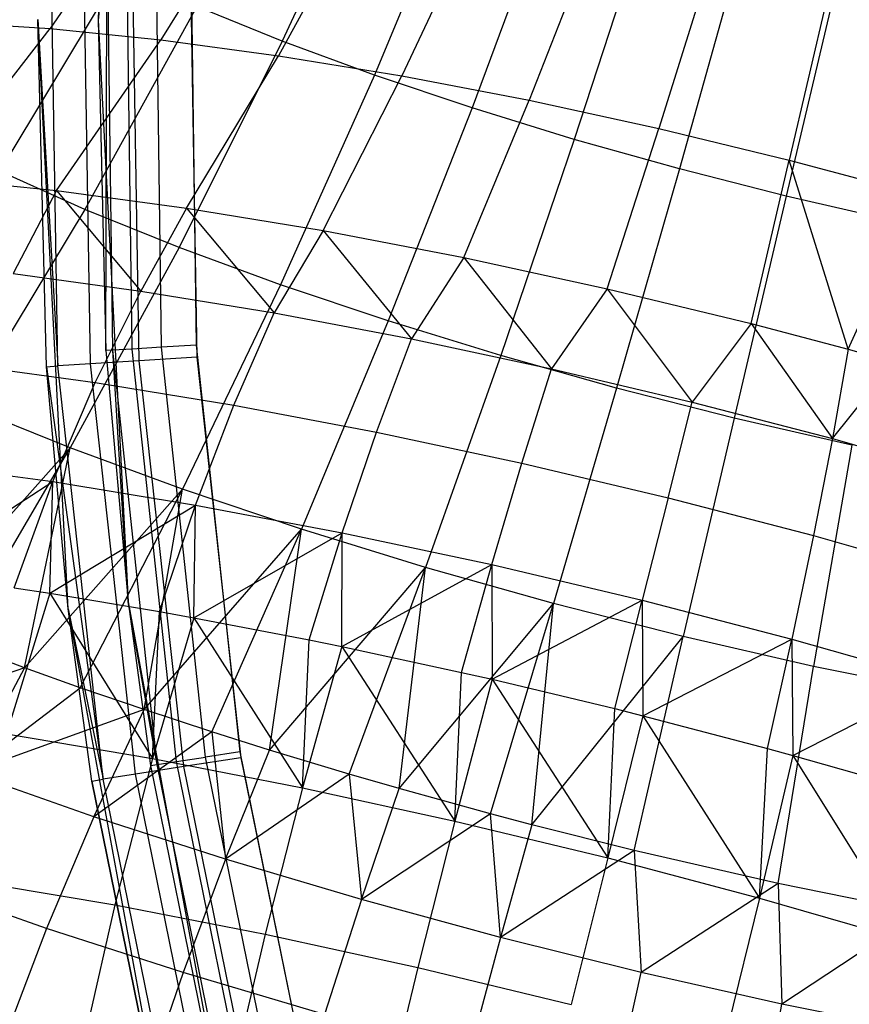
# Model space of a CAD drawing. Extents: x -11.4 to 11.4, y 1.8 to 24.6.
# Tile 58 of 199: x -2.956 to -2.415, y 12.64 to 13.283. Entities that reach past the tile are written whole.
import ezdxf

# ---------------------------------------------------------------- set-up
doc = ezdxf.new("R2010")
doc.units = 0
doc.header["$MEASUREMENT"] = 0
doc.layers.get('0').update_dxf_attribs({"color": 13, "linetype": 'CONTINUOUS'})

# ---------------------------------------------------------------- blocks, each defined once
blk = doc.blocks.new('GRUPUJ_4')
at = {"color": 0}
for p, q in [((8.52962, 11.81937, 62.06299), (8.49941, 11.44051, 62.06299)), ((8.52962, 11.81937, 62.06299), (8.49941, 11.44051, 62.06299)), ((8.68292, 11.56459, 4.90875), (8.6195, 11.42685, 4.92537)), ((8.68292, 11.56459, 4.90875), (8.6195, 11.42685, 4.92537)), ((8.54021, 11.54004, 3.833), (8.46794, 11.43513, 3.74908)), ((8.54021, 11.54004, 3.833), (8.46794, 11.43513, 3.74908)), ((8.73782, 11.54438, 4.93837), (8.67966, 11.4047, 4.95782)), ((8.73782, 11.54438, 4.93837), (8.67966, 11.4047, 4.95782)), ((8.60563, 11.53334, 3.78895), (8.54021, 11.42773, 3.70041)), ((8.60563, 11.53334, 3.78895), (8.54021, 11.42773, 3.70041)), ((8.67523, 11.52395, 3.75244), (8.6171, 11.41736, 3.66008)), ((8.67523, 11.52395, 3.75244), (8.6171, 11.41736, 3.66008)), ((8.79605, 11.5248, 4.96131), (8.74346, 11.38325, 4.98296)), ((8.79605, 11.5248, 4.96131), (8.74346, 11.38325, 4.98296)), ((8.7481, 11.51198, 3.72395), (8.69761, 11.40413, 3.6286)), ((8.7481, 11.51198, 3.72395), (8.69761, 11.40413, 3.6286)), ((8.85684, 11.50611, 4.97727), (8.81008, 11.36277, 5.00045)), ((8.85684, 11.50611, 4.97727), (8.81008, 11.36277, 5.00045)), ((8.50077, 11.49726, 62.81103), (8.49941, 11.44051, 62.06299)), ((8.50077, 11.49726, 62.81103), (8.49941, 11.44051, 62.06299)), ((8.50077, 11.49726, 62.81103), (8.49941, 11.44051, 62.81103)), ((8.50077, 11.49726, 62.81103), (8.49941, 11.44051, 62.81103)), ((8.50526, 11.49711, 62.83362), (8.49941, 11.44051, 62.81103)), ((8.50526, 11.49711, 62.83362), (8.49941, 11.44051, 62.81103)), ((8.50437, 11.22491, 62.81103), (8.50526, 11.49711, 62.83362)), ((8.50437, 11.22491, 62.81103), (8.50526, 11.49711, 62.83362)), ((8.50886, 11.22518, 62.83362), (8.50526, 11.49711, 62.83362)), ((8.50886, 11.22518, 62.83362), (8.50526, 11.49711, 62.83362)), ((8.52164, 11.22595, 62.85278), (8.51806, 11.49668, 62.85278)), ((8.52164, 11.22595, 62.85278), (8.51806, 11.49668, 62.85278)), ((8.54076, 11.2271, 62.86558), (8.5372, 11.49603, 62.86558)), ((8.54076, 11.2271, 62.86558), (8.5372, 11.49603, 62.86558)), ((8.55979, 11.49527, 62.87008), (8.56332, 11.22846, 62.87008)), ((8.55979, 11.49527, 62.87008), (8.56332, 11.22846, 62.87008)), ((8.82329, 11.49759, 3.70386), (8.78069, 11.38824, 3.6064)), ((8.82329, 11.49759, 3.70386), (8.78069, 11.38824, 3.6064)), ((8.91941, 11.48855, 4.98605), (8.87863, 11.34353, 5.01007)), ((8.91941, 11.48855, 4.98605), (8.87863, 11.34353, 5.01007)), ((8.47305, 11.21491, 62.84869), (8.46852, 11.48619, 62.84869)), ((8.47305, 11.21491, 62.84869), (8.46852, 11.48619, 62.84869)), ((8.49435, 11.21625, 62.88062), (8.48985, 11.48556, 62.88062)), ((8.49435, 11.21625, 62.88062), (8.48985, 11.48556, 62.88062)), ((8.52621, 11.21825, 62.90196), (8.52177, 11.48461, 62.90196)), ((8.52621, 11.21825, 62.90196), (8.52177, 11.48461, 62.90196)), ((8.55942, 11.4835, 62.90945), (8.5638, 11.22062, 62.90945)), ((8.55942, 11.4835, 62.90945), (8.5638, 11.22062, 62.90945)), ((8.89983, 11.48097, 3.69241), (8.86525, 11.36987, 3.59376)), ((8.89983, 11.48097, 3.69241), (8.86525, 11.36987, 3.59376)), ((8.51319, 11.47205, 4.84029), (8.43503, 11.34206, 4.85659)), ((8.51319, 11.47205, 4.84029), (8.43503, 11.34206, 4.85659)), ((8.98294, 11.47235, 4.98752), (8.94824, 11.32578, 5.01168)), ((8.98294, 11.47235, 4.98752), (8.94824, 11.32578, 5.01168)), ((8.97672, 11.46234, 3.68977), (8.95019, 11.34929, 3.59084)), ((8.97672, 11.46234, 3.68977), (8.95019, 11.34929, 3.59084)), ((8.56377, 11.44939, 4.88602), (8.49075, 11.3171, 4.90696)), ((8.56377, 11.44939, 4.88602), (8.49075, 11.3171, 4.90696)), ((8.6195, 11.42685, 4.92537), (8.56377, 11.44939, 4.88602)), ((8.6195, 11.42685, 4.92537), (8.56377, 11.44939, 4.88602)), ((8.40122, 11.43945, 3.80545), (8.46794, 11.43513, 3.74908)), ((8.40122, 11.43945, 3.80545), (8.46794, 11.43513, 3.74908)), ((8.46005, 11.44107, 62.81103), (8.47305, 11.21491, 62.84869)), ((8.46005, 11.44107, 62.81103), (8.47305, 11.21491, 62.84869)), ((8.46557, 11.21443, 62.81103), (8.46005, 11.44107, 62.81103)), ((8.46557, 11.21443, 62.81103), (8.46005, 11.44107, 62.06299)), ((8.47981, 11.05637, 62.06299), (8.46005, 11.44107, 62.06299)), ((8.46557, 11.21443, 62.81103), (8.46005, 11.44107, 62.06299)), ((8.46557, 11.21443, 62.81103), (8.46005, 11.44107, 62.81103)), ((8.47981, 11.05637, 62.06299), (8.46005, 11.44107, 62.06299)), ((8.49941, 11.44051, 62.06299), (8.51891, 11.06095, 62.06299)), ((8.49941, 11.44051, 62.81103), (8.49941, 11.44051, 62.06299)), ((8.49941, 11.44051, 62.81103), (8.49941, 11.44051, 62.06299)), ((8.49941, 11.44051, 62.81103), (8.50437, 11.22491, 62.81103)), ((8.49941, 11.44051, 62.06299), (8.50437, 11.22491, 62.81103)), ((8.49941, 11.44051, 62.06299), (8.50437, 11.22491, 62.81103)), ((8.49941, 11.44051, 62.06299), (8.51891, 11.06095, 62.06299)), ((8.49941, 11.44051, 62.81103), (8.50437, 11.22491, 62.81103)), ((8.39215, 11.33748, 3.65969), (8.46794, 11.43513, 3.74908)), ((8.39215, 11.33748, 3.65969), (8.46794, 11.43513, 3.74908)), ((8.46794, 11.43513, 3.74908), (8.54021, 11.42773, 3.70041)), ((8.46794, 11.43513, 3.74908), (8.54021, 11.42773, 3.70041)), ((8.47207, 11.32929, 3.60587), (8.54021, 11.42773, 3.70041)), ((8.47207, 11.32929, 3.60587), (8.54021, 11.42773, 3.70041)), ((8.54021, 11.42773, 3.70041), (8.6171, 11.41736, 3.66008)), ((8.54021, 11.42773, 3.70041), (8.6171, 11.41736, 3.66008)), ((8.6195, 11.42685, 4.92537), (8.55214, 11.29226, 4.95031)), ((8.6195, 11.42685, 4.92537), (8.55214, 11.29226, 4.95031)), ((8.67966, 11.4047, 4.95782), (8.6195, 11.42685, 4.92537)), ((8.67966, 11.4047, 4.95782), (8.6195, 11.42685, 4.92537)), ((8.5571, 11.31782, 3.56127), (8.6171, 11.41736, 3.66008)), ((8.5571, 11.31782, 3.56127), (8.6171, 11.41736, 3.66008)), ((8.6171, 11.41736, 3.66008), (8.69761, 11.40413, 3.6286)), ((8.6171, 11.41736, 3.66008), (8.69761, 11.40413, 3.6286)), ((8.67966, 11.4047, 4.95782), (8.61842, 11.26787, 4.98606)), ((8.67966, 11.4047, 4.95782), (8.61842, 11.26787, 4.98606)), ((8.74346, 11.38325, 4.98296), (8.67966, 11.4047, 4.95782)), ((8.74346, 11.38325, 4.98296), (8.67966, 11.4047, 4.95782)), ((8.64613, 11.30319, 3.52646), (8.69761, 11.40413, 3.6286)), ((8.64613, 11.30319, 3.52646), (8.69761, 11.40413, 3.6286)), ((8.69761, 11.40413, 3.6286), (8.78069, 11.38824, 3.6064)), ((8.69761, 11.40413, 3.6286), (8.78069, 11.38824, 3.6064)), ((8.738, 11.28561, 3.50191), (8.78069, 11.38824, 3.6064)), ((8.738, 11.28561, 3.50191), (8.78069, 11.38824, 3.6064)), ((8.78069, 11.38824, 3.6064), (8.86525, 11.36987, 3.59376)), ((8.78069, 11.38824, 3.6064), (8.86525, 11.36987, 3.59376)), ((8.74346, 11.38325, 4.98296), (8.6887, 11.24424, 5.01375)), ((8.74346, 11.38325, 4.98296), (8.6887, 11.24424, 5.01375)), ((8.81008, 11.36277, 5.00045), (8.74346, 11.38325, 4.98296)), ((8.81008, 11.36277, 5.00045), (8.74346, 11.38325, 4.98296)), ((8.83151, 11.26531, 3.48793), (8.86525, 11.36987, 3.59376)), ((8.83151, 11.26531, 3.48793), (8.86525, 11.36987, 3.59376)), ((8.86525, 11.36987, 3.59376), (8.95019, 11.34929, 3.59084)), ((8.86525, 11.36987, 3.59376), (8.95019, 11.34929, 3.59084)), ((8.81008, 11.36277, 5.00045), (8.76209, 11.22168, 5.03302)), ((8.81008, 11.36277, 5.00045), (8.76209, 11.22168, 5.03302)), ((8.87863, 11.34353, 5.01007), (8.81008, 11.36277, 5.00045)), ((8.87863, 11.34353, 5.01007), (8.81008, 11.36277, 5.00045)), ((8.92544, 11.24254, 3.48471), (8.95019, 11.34929, 3.59084)), ((8.92544, 11.24254, 3.48471), (8.95019, 11.34929, 3.59084)), ((8.98874, 11.22586, 3.48867), (8.95019, 11.34929, 3.59084)), ((8.98874, 11.22586, 3.48867), (8.95019, 11.34929, 3.59084)), ((8.95019, 11.34929, 3.59084), (9.0344, 11.32674, 3.59769)), ((8.95019, 11.34929, 3.59084), (9.0344, 11.32674, 3.59769)), ((8.49075, 11.3171, 4.90696), (8.43503, 11.34206, 4.85659)), ((8.49075, 11.3171, 4.90696), (8.43503, 11.34206, 4.85659)), ((8.87863, 11.34353, 5.01007), (8.83761, 11.20048, 5.04362)), ((8.87863, 11.34353, 5.01007), (8.83761, 11.20048, 5.04362)), ((8.94824, 11.32578, 5.01168), (8.87863, 11.34353, 5.01007)), ((8.94824, 11.32578, 5.01168), (8.87863, 11.34353, 5.01007)), ((8.39215, 11.33748, 3.65969), (8.47207, 11.32929, 3.60587)), ((8.39215, 11.33748, 3.65969), (8.47207, 11.32929, 3.60587)), ((8.47207, 11.32929, 3.60587), (8.4438, 11.27514, 3.55244)), ((8.47207, 11.32929, 3.60587), (8.4438, 11.27514, 3.55244)), ((8.47207, 11.32929, 3.60587), (8.52719, 11.26376, 3.50929)), ((8.47207, 11.32929, 3.60587), (8.52719, 11.26376, 3.50929)), ((8.47207, 11.32929, 3.60587), (8.5571, 11.31782, 3.56127)), ((8.47207, 11.32929, 3.60587), (8.5571, 11.31782, 3.56127)), ((8.94824, 11.32578, 5.01168), (8.91429, 11.18093, 5.0454)), ((8.94824, 11.32578, 5.01168), (8.91429, 11.18093, 5.0454)), ((9.01799, 11.30975, 5.00528), (8.94824, 11.32578, 5.01168)), ((9.01799, 11.30975, 5.00528), (8.94824, 11.32578, 5.01168)), ((8.98874, 11.22586, 3.48867), (9.0344, 11.32674, 3.59769)), ((8.98874, 11.22586, 3.48867), (9.0344, 11.32674, 3.59769)), ((8.49075, 11.3171, 4.90696), (8.4133, 11.18883, 4.93559)), ((8.49075, 11.3171, 4.90696), (8.4133, 11.18883, 4.93559)), ((8.55214, 11.29226, 4.95031), (8.49075, 11.3171, 4.90696)), ((8.55214, 11.29226, 4.95031), (8.49075, 11.3171, 4.90696)), ((8.5571, 11.31782, 3.56127), (8.52719, 11.26376, 3.50929)), ((8.5571, 11.31782, 3.56127), (8.52719, 11.26376, 3.50929)), ((8.5571, 11.31782, 3.56127), (8.61421, 11.24951, 3.47508)), ((8.5571, 11.31782, 3.56127), (8.61421, 11.24951, 3.47508)), ((8.5571, 11.31782, 3.56127), (8.64613, 11.30319, 3.52646)), ((8.5571, 11.31782, 3.56127), (8.64613, 11.30319, 3.52646)), ((8.64613, 11.30319, 3.52646), (8.61421, 11.24951, 3.47508)), ((8.64613, 11.30319, 3.52646), (8.61421, 11.24951, 3.47508)), ((8.64613, 11.30319, 3.52646), (8.70387, 11.23255, 3.45021)), ((8.64613, 11.30319, 3.52646), (8.738, 11.28561, 3.50191)), ((8.64613, 11.30319, 3.52646), (8.70387, 11.23255, 3.45021)), ((8.64613, 11.30319, 3.52646), (8.738, 11.28561, 3.50191)), ((8.55214, 11.29226, 4.95031), (8.48113, 11.16139, 4.98348)), ((8.55214, 11.29226, 4.95031), (8.48113, 11.16139, 4.98348)), ((8.61842, 11.26787, 4.98606), (8.55214, 11.29226, 4.95031)), ((8.61842, 11.26787, 4.98606), (8.55214, 11.29226, 4.95031)), ((8.738, 11.28561, 3.50191), (8.70387, 11.23255, 3.45021)), ((8.738, 11.28561, 3.50191), (8.70387, 11.23255, 3.45021)), ((8.738, 11.28561, 3.50191), (8.79515, 11.21308, 3.43494)), ((8.738, 11.28561, 3.50191), (8.79515, 11.21308, 3.43494)), ((8.738, 11.28561, 3.50191), (8.83151, 11.26531, 3.48793)), ((8.738, 11.28561, 3.50191), (8.83151, 11.26531, 3.48793)), ((8.4438, 11.27514, 3.55244), (8.52719, 11.26376, 3.50929)), ((8.4438, 11.27514, 3.55244), (8.52719, 11.26376, 3.50929)), ((8.49751, 11.20415, 3.46366), (8.52719, 11.26376, 3.50929)), ((8.49751, 11.20415, 3.46366), (8.52719, 11.26376, 3.50929)), ((8.52719, 11.26376, 3.50929), (8.61421, 11.24951, 3.47508)), ((8.52719, 11.26376, 3.50929), (8.61421, 11.24951, 3.47508)), ((8.61842, 11.26787, 4.98606), (8.55434, 11.13444, 5.02298)), ((8.61842, 11.26787, 4.98606), (8.55434, 11.13444, 5.02298)), ((8.6887, 11.24424, 5.01375), (8.61842, 11.26787, 4.98606)), ((8.6887, 11.24424, 5.01375), (8.61842, 11.26787, 4.98606)), ((8.83151, 11.26531, 3.48793), (8.79515, 11.21308, 3.43494)), ((8.83151, 11.26531, 3.48793), (8.79515, 11.21308, 3.43494)), ((8.83151, 11.26531, 3.48793), (8.88703, 11.19132, 3.42946)), ((8.83151, 11.26531, 3.48793), (8.88703, 11.19132, 3.42946)), ((8.83151, 11.26531, 3.48793), (8.92544, 11.24254, 3.48471)), ((8.83151, 11.26531, 3.48793), (8.92544, 11.24254, 3.48471)), ((8.58788, 11.18935, 3.42814), (8.61421, 11.24951, 3.47508)), ((8.58788, 11.18935, 3.42814), (8.61421, 11.24951, 3.47508)), ((8.61421, 11.24951, 3.47508), (8.70387, 11.23255, 3.45021)), ((8.61421, 11.24951, 3.47508), (8.70387, 11.23255, 3.45021)), ((8.6887, 11.24424, 5.01375), (8.63199, 11.10833, 5.05357)), ((8.6887, 11.24424, 5.01375), (8.63199, 11.10833, 5.05357)), ((8.76209, 11.22168, 5.03302), (8.6887, 11.24424, 5.01375)), ((8.76209, 11.22168, 5.03302), (8.6887, 11.24424, 5.01375)), ((8.92544, 11.24254, 3.48471), (8.88703, 11.19132, 3.42946)), ((8.92544, 11.24254, 3.48471), (8.88703, 11.19132, 3.42946)), ((8.92544, 11.24254, 3.48471), (8.97846, 11.16752, 3.43383)), ((8.92544, 11.24254, 3.48471), (8.97846, 11.16752, 3.43383)), ((8.92544, 11.24254, 3.48471), (8.98874, 11.22586, 3.48867)), ((8.92544, 11.24254, 3.48471), (8.98874, 11.22586, 3.48867)), ((8.681, 11.17174, 3.4023), (8.70387, 11.23255, 3.45021)), ((8.681, 11.17174, 3.4023), (8.70387, 11.23255, 3.45021)), ((8.70387, 11.23255, 3.45021), (8.79515, 11.21308, 3.43494)), ((8.70387, 11.23255, 3.45021), (8.79515, 11.21308, 3.43494)), ((8.50886, 11.22518, 62.83362), (8.50437, 11.22491, 62.81103)), ((8.50886, 11.22518, 62.83362), (8.50437, 11.22491, 62.81103)), ((8.50437, 11.22491, 62.81103), (8.51891, 11.06095, 62.06299)), ((8.50437, 11.22491, 62.81103), (8.51891, 11.06095, 62.81103)), ((8.50437, 11.22491, 62.81103), (8.51891, 11.06095, 62.06299)), ((8.50437, 11.22491, 62.81103), (8.51891, 11.06095, 62.81103)), ((8.52164, 11.22595, 62.85278), (8.50886, 11.22518, 62.83362)), ((8.52164, 11.22595, 62.85278), (8.50886, 11.22518, 62.83362)), ((8.53791, 10.95478, 62.83362), (8.50886, 11.22518, 62.83362)), ((8.53791, 10.95478, 62.83362), (8.50886, 11.22518, 62.83362)), ((8.51891, 11.06095, 62.81103), (8.50886, 11.22518, 62.83362)), ((8.51891, 11.06095, 62.81103), (8.50886, 11.22518, 62.83362)), ((8.54076, 11.2271, 62.86558), (8.52164, 11.22595, 62.85278)), ((8.54076, 11.2271, 62.86558), (8.52164, 11.22595, 62.85278)), ((8.55056, 10.95674, 62.85278), (8.52164, 11.22595, 62.85278)), ((8.55056, 10.95674, 62.85278), (8.52164, 11.22595, 62.85278)), ((8.56332, 11.22846, 62.87008), (8.54076, 11.2271, 62.86558)), ((8.56332, 11.22846, 62.87008), (8.54076, 11.2271, 62.86558)), ((8.56949, 10.95968, 62.86558), (8.54076, 11.2271, 62.86558)), ((8.56949, 10.95968, 62.86558), (8.54076, 11.2271, 62.86558)), ((8.56332, 11.22846, 62.87008), (8.59182, 10.96314, 62.87008)), ((8.56332, 11.22846, 62.87008), (8.59182, 10.96314, 62.87008)), ((8.98874, 11.22586, 3.48867), (8.97846, 11.16752, 3.43383)), ((8.98874, 11.22586, 3.48867), (8.97846, 11.16752, 3.43383)), ((8.98874, 11.22586, 3.48867), (9.01857, 11.21761, 3.49228)), ((8.98874, 11.22586, 3.48867), (9.01857, 11.21761, 3.49228)), ((8.5638, 11.22062, 62.90945), (8.52621, 11.21825, 62.90196)), ((8.5638, 11.22062, 62.90945), (8.52621, 11.21825, 62.90196)), ((8.5638, 11.22062, 62.90945), (8.59243, 10.95926, 62.90945)), ((8.5638, 11.22062, 62.90945), (8.59243, 10.95926, 62.90945)), ((8.76209, 11.22168, 5.03302), (8.71307, 11.08341, 5.07486)), ((8.76209, 11.22168, 5.03302), (8.71307, 11.08341, 5.07486)), ((8.83761, 11.20048, 5.04362), (8.76209, 11.22168, 5.03302)), ((8.83761, 11.20048, 5.04362), (8.76209, 11.22168, 5.03302)), ((8.41091, 11.21597, 3.50847), (8.49751, 11.20415, 3.46366)), ((8.41091, 11.21597, 3.50847), (8.49751, 11.20415, 3.46366)), ((8.46557, 11.21443, 62.81103), (8.47305, 11.21491, 62.84869)), ((8.46557, 11.21443, 62.81103), (8.47305, 11.21491, 62.84869)), ((8.46557, 11.21443, 62.81103), (8.50259, 10.9452, 62.84869)), ((8.46557, 11.21443, 62.81103), (8.50259, 10.9452, 62.84869)), ((8.47981, 11.05637, 62.81103), (8.46557, 11.21443, 62.81103)), ((8.47981, 11.05637, 62.06299), (8.46557, 11.21443, 62.81103)), ((8.47981, 11.05637, 62.81103), (8.46557, 11.21443, 62.81103)), ((8.47981, 11.05637, 62.06299), (8.46557, 11.21443, 62.81103)), ((8.49435, 11.21625, 62.88062), (8.47305, 11.21491, 62.84869)), ((8.49435, 11.21625, 62.88062), (8.47305, 11.21491, 62.84869)), ((8.50259, 10.9452, 62.84869), (8.47305, 11.21491, 62.84869)), ((8.50259, 10.9452, 62.84869), (8.47305, 11.21491, 62.84869)), ((8.52621, 11.21825, 62.90196), (8.49435, 11.21625, 62.88062)), ((8.52621, 11.21825, 62.90196), (8.49435, 11.21625, 62.88062)), ((8.52367, 10.9485, 62.88062), (8.49435, 11.21625, 62.88062)), ((8.52367, 10.9485, 62.88062), (8.49435, 11.21625, 62.88062)), ((8.55522, 10.95344, 62.90196), (8.52621, 11.21825, 62.90196)), ((8.55522, 10.95344, 62.90196), (8.52621, 11.21825, 62.90196)), ((8.7758, 11.15152, 3.38645), (8.79515, 11.21308, 3.43494)), ((8.7758, 11.15152, 3.38645), (8.79515, 11.21308, 3.43494)), ((8.79515, 11.21308, 3.43494), (8.88703, 11.19132, 3.42946)), ((8.79515, 11.21308, 3.43494), (8.88703, 11.19132, 3.42946)), ((8.97846, 11.16752, 3.43383), (9.01857, 11.21761, 3.49228)), ((8.97846, 11.16752, 3.43383), (9.01857, 11.21761, 3.49228)), ((8.46985, 11.13939, 3.42419), (8.49751, 11.20415, 3.46366)), ((8.46985, 11.13939, 3.42419), (8.49751, 11.20415, 3.46366)), ((8.49751, 11.20415, 3.46366), (8.58788, 11.18935, 3.42814)), ((8.49751, 11.20415, 3.46366), (8.58788, 11.18935, 3.42814)), ((8.83761, 11.20048, 5.04362), (8.7965, 11.05999, 5.08656)), ((8.83761, 11.20048, 5.04362), (8.7965, 11.05999, 5.08656)), ((8.91429, 11.18093, 5.0454), (8.83761, 11.20048, 5.04362)), ((8.91429, 11.18093, 5.0454), (8.83761, 11.20048, 5.04362)), ((8.48113, 11.16139, 4.98348), (8.4133, 11.18883, 4.93559)), ((8.48113, 11.16139, 4.98348), (8.4133, 11.18883, 4.93559)), ((8.56283, 11.12416, 3.38764), (8.58788, 11.18935, 3.42814)), ((8.56283, 11.12416, 3.38764), (8.58788, 11.18935, 3.42814)), ((8.58788, 11.18935, 3.42814), (8.681, 11.17174, 3.4023)), ((8.58788, 11.18935, 3.42814), (8.681, 11.17174, 3.4023)), ((8.87122, 11.12892, 3.38076), (8.88703, 11.19132, 3.42946)), ((8.87122, 11.12892, 3.38076), (8.88703, 11.19132, 3.42946)), ((8.88703, 11.19132, 3.42946), (8.97846, 11.16752, 3.43383)), ((8.88703, 11.19132, 3.42946), (8.97846, 11.16752, 3.43383)), ((8.91429, 11.18093, 5.0454), (8.88122, 11.03839, 5.08853)), ((8.91429, 11.18093, 5.0454), (8.88122, 11.03839, 5.08853)), ((8.99112, 11.16327, 5.03835), (8.91429, 11.18093, 5.0454)), ((8.99112, 11.16327, 5.03835), (8.91429, 11.18093, 5.0454)), ((8.65863, 11.10605, 3.36106), (8.681, 11.17174, 3.4023)), ((8.65863, 11.10605, 3.36106), (8.681, 11.17174, 3.4023)), ((8.681, 11.17174, 3.4023), (8.7758, 11.15152, 3.38645)), ((8.681, 11.17174, 3.4023), (8.7758, 11.15152, 3.38645)), ((8.97846, 11.16752, 3.43383), (8.96617, 11.1042, 3.3853)), ((8.97846, 11.16752, 3.43383), (8.96617, 11.1042, 3.3853)), ((8.97846, 11.16752, 3.43383), (9.0684, 11.14194, 3.448)), ((8.97846, 11.16752, 3.43383), (9.0684, 11.14194, 3.448)), ((8.37801, 11.04604, 5.00603), (8.48113, 11.16139, 4.98348)), ((8.37801, 11.04604, 5.00603), (8.48113, 11.16139, 4.98348)), ((8.40673, 11.03476, 5.02473), (8.48113, 11.16139, 4.98348)), ((8.40673, 11.03476, 5.02473), (8.48113, 11.16139, 4.98348)), ((8.45135, 11.018, 5.05034), (8.48113, 11.16139, 4.98348)), ((8.45135, 11.018, 5.05034), (8.48113, 11.16139, 4.98348)), ((8.55434, 11.13444, 5.02298), (8.48113, 11.16139, 4.98348)), ((8.55434, 11.13444, 5.02298), (8.48113, 11.16139, 4.98348)), ((8.99112, 11.16327, 5.03835), (8.96611, 11.01888, 5.08074)), ((8.99112, 11.16327, 5.03835), (8.96611, 11.01888, 5.08074)), ((8.38075, 11.15156, 3.4703), (8.46985, 11.13939, 3.42419)), ((8.38075, 11.15156, 3.4703), (8.46985, 11.13939, 3.42419)), ((8.75616, 11.08525, 3.34476), (8.7758, 11.15152, 3.38645)), ((8.75616, 11.08525, 3.34476), (8.7758, 11.15152, 3.38645)), ((8.7758, 11.15152, 3.38645), (8.87122, 11.12892, 3.38076)), ((8.7758, 11.15152, 3.38645), (8.87122, 11.12892, 3.38076)), ((8.37744, 11.07958, 3.42485), (8.46985, 11.13939, 3.42419)), ((8.37744, 11.07958, 3.42485), (8.46985, 11.13939, 3.42419)), ((8.44451, 11.07017, 3.3913), (8.46985, 11.13939, 3.42419)), ((8.44451, 11.07017, 3.3913), (8.46985, 11.13939, 3.42419)), ((8.46788, 11.06658, 3.38105), (8.46985, 11.13939, 3.42419)), ((8.46788, 11.06658, 3.38105), (8.46985, 11.13939, 3.42419)), ((8.46985, 11.13939, 3.42419), (8.56283, 11.12416, 3.38764)), ((8.46985, 11.13939, 3.42419), (8.56283, 11.12416, 3.38764)), ((8.45135, 11.018, 5.05034), (8.55434, 11.13444, 5.02298)), ((8.45135, 11.018, 5.05034), (8.55434, 11.13444, 5.02298)), ((8.4877, 11.00496, 5.06841), (8.55434, 11.13444, 5.02298)), ((8.4877, 11.00496, 5.06841), (8.55434, 11.13444, 5.02298)), ((8.52936, 10.99063, 5.0863), (8.55434, 11.13444, 5.02298)), ((8.52936, 10.99063, 5.0863), (8.55434, 11.13444, 5.02298)), ((8.63199, 11.10833, 5.05357), (8.55434, 11.13444, 5.02298)), ((8.63199, 11.10833, 5.05357), (8.55434, 11.13444, 5.02298)), ((8.87122, 11.12892, 3.38076), (8.85433, 11.062, 3.3389)), ((8.87122, 11.12892, 3.38076), (8.85433, 11.062, 3.3389)), ((8.87122, 11.12892, 3.38076), (8.96617, 11.1042, 3.3853)), ((8.87122, 11.12892, 3.38076), (8.96617, 11.1042, 3.3853)), ((8.46788, 11.06658, 3.38105), (8.56283, 11.12416, 3.38764)), ((8.46788, 11.06658, 3.38105), (8.56283, 11.12416, 3.38764)), ((8.53931, 11.05464, 3.35403), (8.56283, 11.12416, 3.38764)), ((8.53931, 11.05464, 3.35403), (8.56283, 11.12416, 3.38764)), ((8.56188, 11.05059, 3.34678), (8.56283, 11.12416, 3.38764)), ((8.56188, 11.05059, 3.34678), (8.56283, 11.12416, 3.38764)), ((8.56283, 11.12416, 3.38764), (8.65863, 11.10605, 3.36106)), ((8.56283, 11.12416, 3.38764), (8.65863, 11.10605, 3.36106)), ((8.52936, 10.99063, 5.0863), (8.63199, 11.10833, 5.05357)), ((8.52936, 10.99063, 5.0863), (8.63199, 11.10833, 5.05357)), ((8.56188, 11.05059, 3.34678), (8.65863, 11.10605, 3.36106)), ((8.56188, 11.05059, 3.34678), (8.65863, 11.10605, 3.36106)), ((8.57357, 10.97609, 5.10224), (8.63199, 11.10833, 5.05357)), ((8.57357, 10.97609, 5.10224), (8.63199, 11.10833, 5.05357)), ((8.61116, 10.96423, 5.11349), (8.63199, 11.10833, 5.05357)), ((8.61116, 10.96423, 5.11349), (8.63199, 11.10833, 5.05357)), ((8.71307, 11.08341, 5.07486), (8.63199, 11.10833, 5.05357)), ((8.71307, 11.08341, 5.07486), (8.63199, 11.10833, 5.05357)), ((8.63699, 11.03617, 3.32693), (8.65863, 11.10605, 3.36106)), ((8.63699, 11.03617, 3.32693), (8.65863, 11.10605, 3.36106)), ((8.65842, 11.0318, 3.32243), (8.65863, 11.10605, 3.36106)), ((8.65842, 11.0318, 3.32243), (8.65863, 11.10605, 3.36106)), ((8.65863, 11.10605, 3.36106), (8.75616, 11.08525, 3.34476)), ((8.65863, 11.10605, 3.36106), (8.75616, 11.08525, 3.34476)), ((8.96617, 11.1042, 3.3853), (8.95202, 11.03656, 3.34357)), ((8.96617, 11.1042, 3.3853), (8.95202, 11.03656, 3.34357)), ((8.96617, 11.1042, 3.3853), (9.05959, 11.07763, 3.40001)), ((8.96617, 11.1042, 3.3853), (9.05959, 11.07763, 3.40001)), ((8.65842, 11.0318, 3.32243), (8.75616, 11.08525, 3.34476)), ((8.65842, 11.0318, 3.32243), (8.75616, 11.08525, 3.34476)), ((8.73644, 11.01496, 3.3103), (8.75616, 11.08525, 3.34476)), ((8.73644, 11.01496, 3.3103), (8.75616, 11.08525, 3.34476)), ((8.75616, 11.08525, 3.34476), (8.75645, 11.01041, 3.30825)), ((8.75616, 11.08525, 3.34476), (8.85433, 11.062, 3.3389)), ((8.75616, 11.08525, 3.34476), (8.75645, 11.01041, 3.30825)), ((8.75616, 11.08525, 3.34476), (8.85433, 11.062, 3.3389)), ((8.61116, 10.96423, 5.11349), (8.71307, 11.08341, 5.07486)), ((8.61116, 10.96423, 5.11349), (8.71307, 11.08341, 5.07486)), ((8.66322, 10.94853, 5.12578), (8.71307, 11.08341, 5.07486)), ((8.66322, 10.94853, 5.12578), (8.71307, 11.08341, 5.07486)), ((8.69582, 10.9391, 5.13161), (8.71307, 11.08341, 5.07486)), ((8.69582, 10.9391, 5.13161), (8.71307, 11.08341, 5.07486)), ((8.7965, 11.05999, 5.08656), (8.71307, 11.08341, 5.07486)), ((8.7965, 11.05999, 5.08656), (8.71307, 11.08341, 5.07486)), ((8.46788, 11.06658, 3.38105), (8.43959, 10.97484, 3.34829)), ((8.46788, 11.06658, 3.38105), (8.43959, 10.97484, 3.34829)), ((8.44451, 11.07017, 3.3913), (8.46788, 11.06658, 3.38105)), ((8.44451, 11.07017, 3.3913), (8.46788, 11.06658, 3.38105)), ((8.46788, 11.06658, 3.38105), (8.53488, 10.95864, 3.31356)), ((8.46788, 11.06658, 3.38105), (8.53488, 10.95864, 3.31356)), ((8.46788, 11.06658, 3.38105), (8.53931, 11.05464, 3.35403)), ((8.46788, 11.06658, 3.38105), (8.53931, 11.05464, 3.35403)), ((8.51891, 11.06095, 62.06299), (8.58779, 10.68719, 62.06299)), ((8.51891, 11.06095, 62.06299), (8.58779, 10.68719, 62.06299)), ((8.51891, 11.06095, 62.06299), (8.53347, 10.95409, 62.81103)), ((8.51891, 11.06095, 62.81103), (8.51891, 11.06095, 62.06299)), ((8.51891, 11.06095, 62.81103), (8.51891, 11.06095, 62.06299)), ((8.51891, 11.06095, 62.81103), (8.53347, 10.95409, 62.81103)), ((8.51891, 11.06095, 62.06299), (8.53347, 10.95409, 62.81103)), ((8.51891, 11.06095, 62.81103), (8.53347, 10.95409, 62.81103)), ((8.53791, 10.95478, 62.83362), (8.51891, 11.06095, 62.81103)), ((8.53791, 10.95478, 62.83362), (8.51891, 11.06095, 62.81103)), ((8.69582, 10.9391, 5.13161), (8.7965, 11.05999, 5.08656)), ((8.69582, 10.9391, 5.13161), (8.7965, 11.05999, 5.08656)), ((8.75549, 10.92263, 5.13873), (8.7965, 11.05999, 5.08656)), ((8.75549, 10.92263, 5.13873), (8.7965, 11.05999, 5.08656)), ((8.75645, 11.01041, 3.30825), (8.85433, 11.062, 3.3389)), ((8.75645, 11.01041, 3.30825), (8.85433, 11.062, 3.3389)), ((8.78239, 10.91553, 5.14046), (8.7965, 11.05999, 5.08656)), ((8.78239, 10.91553, 5.14046), (8.7965, 11.05999, 5.08656)), ((8.88122, 11.03839, 5.08853), (8.7965, 11.05999, 5.08656)), ((8.88122, 11.03839, 5.08853), (8.7965, 11.05999, 5.08656)), ((8.83654, 10.99126, 3.30433), (8.85433, 11.062, 3.3389)), ((8.83654, 10.99126, 3.30433), (8.85433, 11.062, 3.3389)), ((8.85433, 11.062, 3.3389), (8.85487, 10.98666, 3.3044)), ((8.85433, 11.062, 3.3389), (8.85487, 10.98666, 3.3044)), ((8.85433, 11.062, 3.3389), (8.95202, 11.03656, 3.34357)), ((8.85433, 11.062, 3.3389), (8.95202, 11.03656, 3.34357)), ((8.47981, 11.05637, 62.81103), (8.50259, 10.9452, 62.84869)), ((8.49519, 10.94404, 62.81103), (8.47981, 11.05637, 62.81103)), ((8.47981, 11.05637, 62.81103), (8.50259, 10.9452, 62.84869)), ((8.49519, 10.94404, 62.81103), (8.47981, 11.05637, 62.06299)), ((8.49519, 10.94404, 62.81103), (8.47981, 11.05637, 62.81103)), ((8.47981, 11.05637, 62.81103), (8.47981, 11.05637, 62.06299)), ((8.47981, 11.05637, 62.81103), (8.47981, 11.05637, 62.06299)), ((8.49519, 10.94404, 62.81103), (8.47981, 11.05637, 62.06299)), ((8.54962, 10.67753, 62.06299), (8.47981, 11.05637, 62.06299)), ((8.54962, 10.67753, 62.06299), (8.47981, 11.05637, 62.06299)), ((8.53488, 10.95864, 3.31356), (8.53931, 11.05464, 3.35403)), ((8.53488, 10.95864, 3.31356), (8.53931, 11.05464, 3.35403)), ((8.53931, 11.05464, 3.35403), (8.56188, 11.05059, 3.34678)), ((8.53931, 11.05464, 3.35403), (8.56188, 11.05059, 3.34678)), ((8.56188, 11.05059, 3.34678), (8.53488, 10.95864, 3.31356)), ((8.56188, 11.05059, 3.34678), (8.53488, 10.95864, 3.31356)), ((8.56188, 11.05059, 3.34678), (8.63274, 10.93959, 3.28887)), ((8.56188, 11.05059, 3.34678), (8.63699, 11.03617, 3.32693)), ((8.56188, 11.05059, 3.34678), (8.63274, 10.93959, 3.28887)), ((8.56188, 11.05059, 3.34678), (8.63699, 11.03617, 3.32693)), ((8.45135, 11.018, 5.05034), (8.40673, 11.03476, 5.02473)), ((8.45135, 11.018, 5.05034), (8.40673, 11.03476, 5.02473)), ((8.63274, 10.93959, 3.28887), (8.63699, 11.03617, 3.32693)), ((8.63274, 10.93959, 3.28887), (8.63699, 11.03617, 3.32693)), ((8.63699, 11.03617, 3.32693), (8.65842, 11.0318, 3.32243)), ((8.63699, 11.03617, 3.32693), (8.65842, 11.0318, 3.32243)), ((8.78239, 10.91553, 5.14046), (8.88122, 11.03839, 5.08853)), ((8.78239, 10.91553, 5.14046), (8.88122, 11.03839, 5.08853)), ((8.84917, 10.89874, 5.1409), (8.88122, 11.03839, 5.08853)), ((8.84917, 10.89874, 5.1409), (8.88122, 11.03839, 5.08853)), ((8.85487, 10.98666, 3.3044), (8.95202, 11.03656, 3.34357)), ((8.85487, 10.98666, 3.3044), (8.95202, 11.03656, 3.34357)), ((8.96611, 11.01888, 5.08074), (8.88122, 11.03839, 5.08853)), ((8.96611, 11.01888, 5.08074), (8.88122, 11.03839, 5.08853)), ((8.93615, 10.96532, 3.30909), (8.95202, 11.03656, 3.34357)), ((8.93615, 10.96532, 3.30909), (8.95202, 11.03656, 3.34357)), ((8.95202, 11.03656, 3.34357), (8.95262, 10.9608, 3.31092)), ((8.95202, 11.03656, 3.34357), (8.95262, 10.9608, 3.31092)), ((8.95202, 11.03656, 3.34357), (9.04813, 11.00923, 3.3587)), ((8.95202, 11.03656, 3.34357), (9.04813, 11.00923, 3.3587)), ((8.65842, 11.0318, 3.32243), (8.63274, 10.93959, 3.28887)), ((8.65842, 11.0318, 3.32243), (8.63274, 10.93959, 3.28887)), ((8.65842, 11.0318, 3.32243), (8.73644, 11.01496, 3.3103)), ((8.65842, 11.0318, 3.32243), (8.73209, 10.91792, 3.2745)), ((8.65842, 11.0318, 3.32243), (8.73209, 10.91792, 3.2745)), ((8.65842, 11.0318, 3.32243), (8.73644, 11.01496, 3.3103)), ((8.45135, 11.018, 5.05034), (8.33776, 10.97887, 5.02566)), ((8.45135, 11.018, 5.05034), (8.33776, 10.97887, 5.02566)), ((8.45135, 11.018, 5.05034), (8.4147, 10.94946, 5.07214)), ((8.45135, 11.018, 5.05034), (8.4147, 10.94946, 5.07214)), ((8.4877, 11.00496, 5.06841), (8.45135, 11.018, 5.05034)), ((8.4877, 11.00496, 5.06841), (8.45135, 11.018, 5.05034)), ((8.73209, 10.91792, 3.2745), (8.73644, 11.01496, 3.3103)), ((8.73209, 10.91792, 3.2745), (8.73644, 11.01496, 3.3103)), ((8.73644, 11.01496, 3.3103), (8.75645, 11.01041, 3.30825)), ((8.73644, 11.01496, 3.3103), (8.75645, 11.01041, 3.30825)), ((8.94304, 10.87717, 5.13229), (8.96611, 11.01888, 5.08074)), ((8.94304, 10.87717, 5.13229), (8.96611, 11.01888, 5.08074)), ((9.05006, 11.00173, 5.06329), (8.96611, 11.01888, 5.08074)), ((9.05006, 11.00173, 5.06329), (8.96611, 11.01888, 5.08074)), ((8.75645, 11.01041, 3.30825), (8.73209, 10.91792, 3.2745)), ((8.75645, 11.01041, 3.30825), (8.73209, 10.91792, 3.2745)), ((8.75645, 11.01041, 3.30825), (8.83654, 10.99126, 3.30433)), ((8.75645, 11.01041, 3.30825), (8.83186, 10.89384, 3.2706)), ((8.75645, 11.01041, 3.30825), (8.83186, 10.89384, 3.2706)), ((8.75645, 11.01041, 3.30825), (8.83654, 10.99126, 3.30433)), ((8.95262, 10.9608, 3.31092), (9.04813, 11.00923, 3.3587)), ((8.95262, 10.9608, 3.31092), (9.04813, 11.00923, 3.3587)), ((8.4147, 10.94946, 5.07214), (8.4877, 11.00496, 5.06841)), ((8.4147, 10.94946, 5.07214), (8.4877, 11.00496, 5.06841)), ((8.52936, 10.99063, 5.0863), (8.4877, 11.00496, 5.06841)), ((8.52936, 10.99063, 5.0863), (8.4877, 11.00496, 5.06841)), ((8.52936, 10.99063, 5.0863), (8.4147, 10.94946, 5.07214)), ((8.52936, 10.99063, 5.0863), (8.4147, 10.94946, 5.07214)), ((8.49654, 10.92075, 5.10986), (8.52936, 10.99063, 5.0863)), ((8.49654, 10.92075, 5.10986), (8.52936, 10.99063, 5.0863)), ((8.57357, 10.97609, 5.10224), (8.52936, 10.99063, 5.0863)), ((8.57357, 10.97609, 5.10224), (8.52936, 10.99063, 5.0863)), ((8.83186, 10.89384, 3.2706), (8.83654, 10.99126, 3.30433)), ((8.83186, 10.89384, 3.2706), (8.83654, 10.99126, 3.30433)), ((8.83654, 10.99126, 3.30433), (8.85487, 10.98666, 3.3044)), ((8.83654, 10.99126, 3.30433), (8.85487, 10.98666, 3.3044)), ((8.85487, 10.98666, 3.3044), (8.83186, 10.89384, 3.2706)), ((8.85487, 10.98666, 3.3044), (8.83186, 10.89384, 3.2706)), ((8.85487, 10.98666, 3.3044), (8.93615, 10.96532, 3.30909)), ((8.85487, 10.98666, 3.3044), (8.93094, 10.86763, 3.27721)), ((8.85487, 10.98666, 3.3044), (8.93615, 10.96532, 3.30909)), ((8.85487, 10.98666, 3.3044), (8.93094, 10.86763, 3.27721)), ((8.43959, 10.97484, 3.34829), (8.53488, 10.95864, 3.31356)), ((8.43959, 10.97484, 3.34829), (8.53488, 10.95864, 3.31356)), ((8.57357, 10.97609, 5.10224), (8.49654, 10.92075, 5.10986)), ((8.57357, 10.97609, 5.10224), (8.49654, 10.92075, 5.10986)), ((8.61116, 10.96423, 5.11349), (8.57357, 10.97609, 5.10224)), ((8.61116, 10.96423, 5.11349), (8.57357, 10.97609, 5.10224)), ((8.57357, 10.97609, 5.10224), (8.58235, 10.89305, 5.13839)), ((8.57357, 10.97609, 5.10224), (8.58235, 10.89305, 5.13839)), ((8.59182, 10.96314, 62.87008), (8.56949, 10.95968, 62.86558)), ((8.59182, 10.96314, 62.87008), (8.56949, 10.95968, 62.86558)), ((8.58235, 10.89305, 5.13839), (8.61116, 10.96423, 5.11349)), ((8.58235, 10.89305, 5.13839), (8.61116, 10.96423, 5.11349)), ((8.59182, 10.96314, 62.87008), (8.64504, 10.70166, 62.87008)), ((8.59182, 10.96314, 62.87008), (8.64504, 10.70166, 62.87008)), ((8.66322, 10.94853, 5.12578), (8.61116, 10.96423, 5.11349)), ((8.66322, 10.94853, 5.12578), (8.61116, 10.96423, 5.11349)), ((8.93094, 10.86763, 3.27721), (8.93615, 10.96532, 3.30909)), ((8.93094, 10.86763, 3.27721), (8.93615, 10.96532, 3.30909)), ((8.93615, 10.96532, 3.30909), (8.95262, 10.9608, 3.31092)), ((8.93615, 10.96532, 3.30909), (8.95262, 10.9608, 3.31092)), ((8.53488, 10.95864, 3.31356), (8.51018, 10.86315, 3.2899)), ((8.53488, 10.95864, 3.31356), (8.51018, 10.86315, 3.2899)), ((8.53488, 10.95864, 3.31356), (8.63274, 10.93959, 3.28887)), ((8.53488, 10.95864, 3.31356), (8.63274, 10.93959, 3.28887)), ((8.53791, 10.95478, 62.83362), (8.55056, 10.95674, 62.85278)), ((8.53791, 10.95478, 62.83362), (8.55056, 10.95674, 62.85278)), ((8.55056, 10.95674, 62.85278), (8.56949, 10.95968, 62.86558)), ((8.55056, 10.95674, 62.85278), (8.56949, 10.95968, 62.86558)), ((8.60456, 10.69143, 62.85278), (8.55056, 10.95674, 62.85278)), ((8.60456, 10.69143, 62.85278), (8.55056, 10.95674, 62.85278)), ((8.59243, 10.95926, 62.90945), (8.55522, 10.95344, 62.90196)), ((8.59243, 10.95926, 62.90945), (8.55522, 10.95344, 62.90196)), ((8.62313, 10.69612, 62.86558), (8.56949, 10.95968, 62.86558)), ((8.62313, 10.69612, 62.86558), (8.56949, 10.95968, 62.86558)), ((8.59243, 10.95926, 62.90945), (8.64504, 10.70166, 62.90945)), ((8.59243, 10.95926, 62.90945), (8.64504, 10.70166, 62.90945)), ((8.95262, 10.9608, 3.31092), (8.93094, 10.86763, 3.27721)), ((8.95262, 10.9608, 3.31092), (8.93094, 10.86763, 3.27721)), ((8.95262, 10.9608, 3.31092), (9.03414, 10.93745, 3.32452)), ((8.95262, 10.9608, 3.31092), (9.02826, 10.83957, 3.29426)), ((8.95262, 10.9608, 3.31092), (9.03414, 10.93745, 3.32452)), ((8.95262, 10.9608, 3.31092), (9.02826, 10.83957, 3.29426)), ((8.49654, 10.92075, 5.10986), (8.4147, 10.94946, 5.07214)), ((8.49654, 10.92075, 5.10986), (8.4147, 10.94946, 5.07214)), ((8.55522, 10.95344, 62.90196), (8.52367, 10.9485, 62.88062)), ((8.55522, 10.95344, 62.90196), (8.52367, 10.9485, 62.88062)), ((8.53347, 10.95409, 62.81103), (8.53791, 10.95478, 62.83362)), ((8.53347, 10.95409, 62.81103), (8.53791, 10.95478, 62.83362)), ((8.53347, 10.95409, 62.81103), (8.58779, 10.68719, 62.06299)), ((8.53347, 10.95409, 62.81103), (8.58779, 10.68719, 62.81103)), ((8.53347, 10.95409, 62.81103), (8.58779, 10.68719, 62.06299)), ((8.53347, 10.95409, 62.81103), (8.58779, 10.68719, 62.81103)), ((8.59215, 10.68829, 62.83362), (8.53791, 10.95478, 62.83362)), ((8.59215, 10.68829, 62.83362), (8.53791, 10.95478, 62.83362)), ((8.60853, 10.69243, 62.90196), (8.55522, 10.95344, 62.90196)), ((8.60853, 10.69243, 62.90196), (8.55522, 10.95344, 62.90196)), ((8.66322, 10.94853, 5.12578), (8.58235, 10.89305, 5.13839)), ((8.66322, 10.94853, 5.12578), (8.58235, 10.89305, 5.13839)), ((8.69582, 10.9391, 5.13161), (8.66322, 10.94853, 5.12578)), ((8.69582, 10.9391, 5.13161), (8.66322, 10.94853, 5.12578)), ((8.66322, 10.94853, 5.12578), (8.67117, 10.86669, 5.1574)), ((8.66322, 10.94853, 5.12578), (8.67117, 10.86669, 5.1574)), ((8.49519, 10.94404, 62.81103), (8.50259, 10.9452, 62.84869)), ((8.49519, 10.94404, 62.81103), (8.50259, 10.9452, 62.84869)), ((8.54962, 10.67753, 62.81103), (8.49519, 10.94404, 62.81103)), ((8.49519, 10.94404, 62.81103), (8.54962, 10.67753, 62.06299)), ((8.54962, 10.67753, 62.81103), (8.49519, 10.94404, 62.81103)), ((8.49519, 10.94404, 62.81103), (8.54962, 10.67753, 62.06299)), ((8.52367, 10.9485, 62.88062), (8.50259, 10.9452, 62.84869)), ((8.52367, 10.9485, 62.88062), (8.50259, 10.9452, 62.84869)), ((8.55689, 10.67937, 62.84869), (8.50259, 10.9452, 62.84869)), ((8.55689, 10.67937, 62.84869), (8.50259, 10.9452, 62.84869)), ((8.57757, 10.6846, 62.88062), (8.52367, 10.9485, 62.88062)), ((8.57757, 10.6846, 62.88062), (8.52367, 10.9485, 62.88062)), ((8.63274, 10.93959, 3.28887), (8.60831, 10.84405, 3.26514)), ((8.63274, 10.93959, 3.28887), (8.60831, 10.84405, 3.26514)), ((8.63274, 10.93959, 3.28887), (8.73209, 10.91792, 3.2745)), ((8.63274, 10.93959, 3.28887), (8.73209, 10.91792, 3.2745)), ((8.67117, 10.86669, 5.1574), (8.69582, 10.9391, 5.13161)), ((8.67117, 10.86669, 5.1574), (8.69582, 10.9391, 5.13161)), ((8.75549, 10.92263, 5.13873), (8.69582, 10.9391, 5.13161)), ((8.75549, 10.92263, 5.13873), (8.69582, 10.9391, 5.13161)), ((8.49654, 10.92075, 5.10986), (8.46567, 10.84791, 5.12595)), ((8.49654, 10.92075, 5.10986), (8.46567, 10.84791, 5.12595)), ((8.58235, 10.89305, 5.13839), (8.49654, 10.92075, 5.10986)), ((8.58235, 10.89305, 5.13839), (8.49654, 10.92075, 5.10986)), ((8.75549, 10.92263, 5.13873), (8.67117, 10.86669, 5.1574)), ((8.75549, 10.92263, 5.13873), (8.67117, 10.86669, 5.1574)), ((8.73209, 10.91792, 3.2745), (8.70794, 10.82231, 3.25073)), ((8.73209, 10.91792, 3.2745), (8.70794, 10.82231, 3.25073)), ((8.73209, 10.91792, 3.2745), (8.83186, 10.89384, 3.2706)), ((8.73209, 10.91792, 3.2745), (8.83186, 10.89384, 3.2706)), ((8.78239, 10.91553, 5.14046), (8.75549, 10.92263, 5.13873)), ((8.78239, 10.91553, 5.14046), (8.75549, 10.92263, 5.13873)), ((8.76198, 10.84196, 5.16668), (8.75549, 10.92263, 5.13873)), ((8.76198, 10.84196, 5.16668), (8.75549, 10.92263, 5.13873)), ((8.78239, 10.91553, 5.14046), (8.76198, 10.84196, 5.16668)), ((8.78239, 10.91553, 5.14046), (8.76198, 10.84196, 5.16668)), ((8.84917, 10.89874, 5.1409), (8.78239, 10.91553, 5.14046)), ((8.84917, 10.89874, 5.1409), (8.78239, 10.91553, 5.14046)), ((8.84917, 10.89874, 5.1409), (8.76198, 10.84196, 5.16668)), ((8.84917, 10.89874, 5.1409), (8.76198, 10.84196, 5.16668)), ((8.94304, 10.87717, 5.13229), (8.84917, 10.89874, 5.1409)), ((8.84917, 10.89874, 5.1409), (8.85377, 10.81915, 5.16612)), ((8.94304, 10.87717, 5.13229), (8.84917, 10.89874, 5.1409)), ((8.84917, 10.89874, 5.1409), (8.85377, 10.81915, 5.16612)), ((8.58235, 10.89305, 5.13839), (8.5548, 10.81915, 5.15557)), ((8.58235, 10.89305, 5.13839), (8.5548, 10.81915, 5.15557)), ((8.67117, 10.86669, 5.1574), (8.58235, 10.89305, 5.13839)), ((8.67117, 10.86669, 5.1574), (8.58235, 10.89305, 5.13839)), ((8.83186, 10.89384, 3.2706), (8.80799, 10.79817, 3.24682)), ((8.83186, 10.89384, 3.2706), (8.80799, 10.79817, 3.24682)), ((8.83186, 10.89384, 3.2706), (8.93094, 10.86763, 3.27721)), ((8.83186, 10.89384, 3.2706), (8.93094, 10.86763, 3.27721)), ((8.41462, 10.8794, 3.32473), (8.51018, 10.86315, 3.2899)), ((8.41462, 10.8794, 3.32473), (8.51018, 10.86315, 3.2899)), ((8.46567, 10.84791, 5.12595), (8.38068, 10.87773, 5.08677)), ((8.46567, 10.84791, 5.12595), (8.38068, 10.87773, 5.08677)), ((8.94304, 10.87717, 5.13229), (8.85377, 10.81915, 5.16612)), ((8.94304, 10.87717, 5.13229), (8.85377, 10.81915, 5.16612)), ((9.03588, 10.8582, 5.11299), (8.94304, 10.87717, 5.13229)), ((9.03588, 10.8582, 5.11299), (8.94304, 10.87717, 5.13229)), ((8.94304, 10.87717, 5.13229), (8.94548, 10.7985, 5.15574)), ((8.94304, 10.87717, 5.13229), (8.94548, 10.7985, 5.15574)), ((8.67117, 10.86669, 5.1574), (8.64704, 10.79177, 5.17532)), ((8.67117, 10.86669, 5.1574), (8.64704, 10.79177, 5.17532)), ((8.76198, 10.84196, 5.16668), (8.67117, 10.86669, 5.1574)), ((8.76198, 10.84196, 5.16668), (8.67117, 10.86669, 5.1574)), ((8.93094, 10.86763, 3.27721), (8.90735, 10.77189, 3.25345)), ((8.93094, 10.86763, 3.27721), (8.90735, 10.77189, 3.25345)), ((8.93094, 10.86763, 3.27721), (9.02826, 10.83957, 3.29426)), ((8.93094, 10.86763, 3.27721), (9.02826, 10.83957, 3.29426)), ((8.51018, 10.86315, 3.2899), (8.48803, 10.76514, 3.27605)), ((8.51018, 10.86315, 3.2899), (8.48803, 10.76514, 3.27605)), ((8.51018, 10.86315, 3.2899), (8.60831, 10.84405, 3.26514)), ((8.51018, 10.86315, 3.2899), (8.60831, 10.84405, 3.26514)), ((9.03588, 10.8582, 5.11299), (8.94548, 10.7985, 5.15574)), ((9.03588, 10.8582, 5.11299), (8.94548, 10.7985, 5.15574)), ((8.46567, 10.84791, 5.12595), (8.4371, 10.77289, 5.13438)), ((8.46567, 10.84791, 5.12595), (8.4371, 10.77289, 5.13438)), ((8.5548, 10.81915, 5.15557), (8.46567, 10.84791, 5.12595)), ((8.5548, 10.81915, 5.15557), (8.46567, 10.84791, 5.12595)), ((8.60831, 10.84405, 3.26514), (8.58539, 10.74619, 3.25149)), ((8.60831, 10.84405, 3.26514), (8.58539, 10.74619, 3.25149)), ((8.60831, 10.84405, 3.26514), (8.70794, 10.82231, 3.25073)), ((8.60831, 10.84405, 3.26514), (8.70794, 10.82231, 3.25073)), ((8.76198, 10.84196, 5.16668), (8.74136, 10.76609, 5.18495)), ((8.76198, 10.84196, 5.16668), (8.74136, 10.76609, 5.18495)), ((8.85377, 10.81915, 5.16612), (8.76198, 10.84196, 5.16668)), ((8.85377, 10.81915, 5.16612), (8.76198, 10.84196, 5.16668)), ((8.70794, 10.82231, 3.25073), (8.68425, 10.72462, 3.23719)), ((8.70794, 10.82231, 3.25073), (8.68425, 10.72462, 3.23719)), ((8.70794, 10.82231, 3.25073), (8.80799, 10.79817, 3.24682)), ((8.70794, 10.82231, 3.25073), (8.80799, 10.79817, 3.24682)), ((8.5548, 10.81915, 5.15557), (8.52879, 10.7433, 5.16486)), ((8.5548, 10.81915, 5.15557), (8.52879, 10.7433, 5.16486)), ((8.64704, 10.79177, 5.17532), (8.5548, 10.81915, 5.15557)), ((8.64704, 10.79177, 5.17532), (8.5548, 10.81915, 5.15557)), ((8.83668, 10.74239, 5.18438), (8.85377, 10.81915, 5.16612)), ((8.83668, 10.74239, 5.18438), (8.85377, 10.81915, 5.16612)), ((8.94548, 10.7985, 5.15574), (8.85377, 10.81915, 5.16612)), ((8.94548, 10.7985, 5.15574), (8.85377, 10.81915, 5.16612)), ((8.93192, 10.72096, 5.17359), (8.94548, 10.7985, 5.15574)), ((8.93192, 10.72096, 5.17359), (8.94548, 10.7985, 5.15574)), ((9.03608, 10.78027, 5.13564), (8.94548, 10.7985, 5.15574)), ((9.03608, 10.78027, 5.13564), (8.94548, 10.7985, 5.15574))]:
    blk.add_line(p, q, dxfattribs=at)
blk = doc.blocks.new('SATELLITE_M_ZWIS-11230-112')
at = {"color": 0}
blk.add_blockref('GRUPUJ_4', (-11.40464, 1.84184, 0.62927), dxfattribs=at)

msp = doc.modelspace()

# ---------------------------------------------------------------- block references
at = {"color": 0}
msp.add_blockref('SATELLITE_M_ZWIS-11230-112', (0, 0), dxfattribs=at)

doc.saveas('drawing.dxf')
